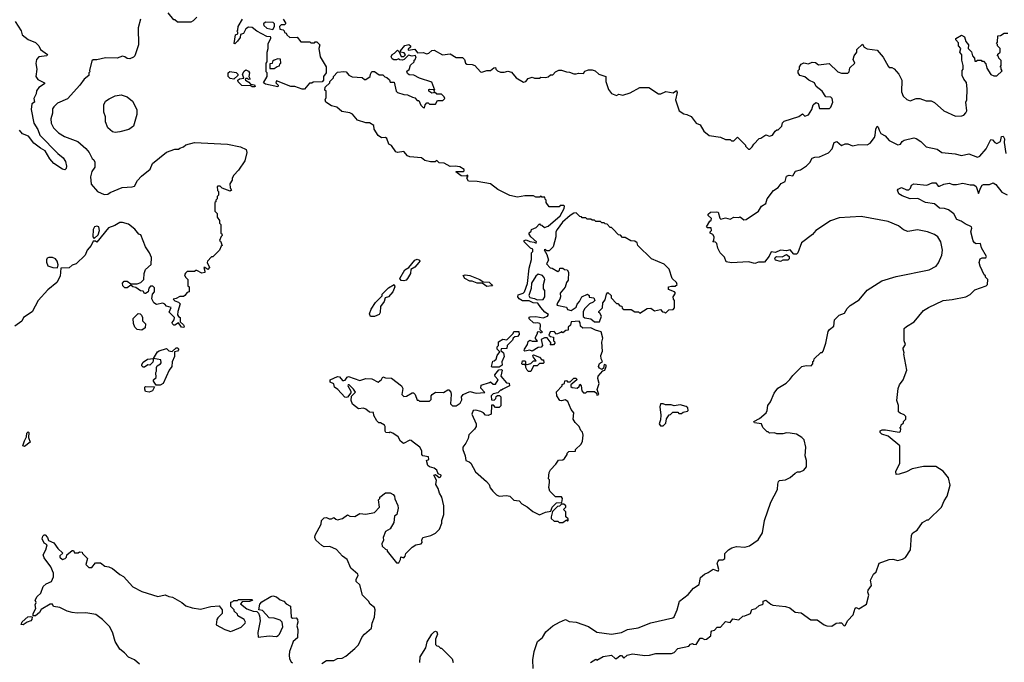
# Model space of a CAD drawing. Extents: x 2348354 to 2479840, y 460476 to 613653.
# Tile 174 of 256: x 2410826 to 2418875, y 532436 to 537690. Entities that reach past the tile are written whole.
import ezdxf

# ---------------------------------------------------------------- set-up
doc = ezdxf.new("R2010")
doc.units = 0

msp = doc.modelspace()

# ---------------------------------------------------------------- linework, layer by layer
at = {"layer": '0CON05XD'}
for points in [[(2412275, 537710), (2412245, 537680), (2412225, 537670), (2412115, 537670), (2412095, 537690), (2412085, 537690), (2412040, 537745)], [(2411813.3, 537695), (2411793.6, 537623.6), (2411796.7, 537485), (2411767.5, 537395), (2411755, 537382.5), (2411725, 537370), (2411705, 537372.5), (2411685, 537387.5), (2411665, 537392.5), (2411623.6, 537376.4), (2411527, 537377), (2411455, 537362.5), (2411427, 537363), (2411415, 537352.5), (2411397.5, 537275), (2411400, 537265), (2411390, 537255), (2411390, 537235), (2411352.5, 537205), (2411316.4, 537153.6), (2411215.9, 537044.1), (2411133.9, 537006.1), (2411103.6, 536976.4), (2411095, 536960), (2411093.3, 536925), (2411079.3, 536880.7), (2411082, 536845), (2411103.3, 536805), (2411142.5, 536765), (2411192.5, 536735), (2411300, 536695), (2411365, 536637.5), (2411392.5, 536605), (2411417.5, 536555), (2411433, 536543), (2411440, 536525), (2411440, 536485), (2411415, 536450), (2411403.3, 536405), (2411410, 536345), (2411462.5, 536285), (2411515, 536260), (2411545, 536262.5), (2411565, 536277.5), (2411663, 536317), (2411745, 536322.5), (2411765, 536330), (2411790, 536375), (2411820.7, 536409.3), (2411893, 536467), (2411912.5, 536515), (2412025, 536607.5), (2412095, 536630), (2412125, 536630), (2412135, 536640), (2412165, 536650), (2412183, 536667), (2412255, 536686.7), (2412525, 536672.5), (2412631.7, 536651.7), (2412678.3, 536628.3), (2412682.5, 536605), (2412667.5, 536535), (2412615, 536460), (2412575, 536420), (2412562.5, 536395), (2412561.7, 536378.3), (2412543, 536347), (2412546.1, 536316.1), (2412557.5, 536295), (2412545, 536287.5), (2412481.2, 536311.2), (2412465, 536327.5), (2412445, 536330), (2412440, 536325), (2412443, 536293), (2412450, 536285), (2412450, 536255), (2412440, 536245), (2412440, 536225), (2412430, 536215), (2412428.3, 536201.7), (2412420, 536195), (2412420, 536125), (2412440, 536105), (2412440, 536075), (2412458.3, 536048.3), (2412460, 536025), (2412470, 536015), (2412470, 535945), (2412478.3, 535938.3), (2412480, 535925), (2412471.7, 535918.3), (2412460, 535885), (2412468.3, 535878.3), (2412480, 535845), (2412471.7, 535838.3), (2412460, 535805), (2412405, 535750), (2412395, 535750), (2412360, 535715), (2412357.5, 535705), (2412376.4, 535663.6), (2412365, 535647.5), (2412340, 535665), (2412330, 535665), (2412340, 535635), (2412338.3, 535621.7), (2412315, 535617.5), (2412275, 535640), (2412265, 535640), (2412255, 535630), (2412195, 535630), (2412181.7, 535618.3), (2412172.5, 535605), (2412180, 535585), (2412200, 535565), (2412200, 535515), (2412210, 535505), (2412210, 535465), (2412195, 535460), (2412176.4, 535433.6), (2412165, 535427.5), (2412133.6, 535426.4), (2412105, 535410), (2412080, 535405), (2412095, 535390), (2412125, 535380), (2412137, 535367), (2412118.8, 535305), (2412117, 535277), (2412123.3, 535263.3), (2412137.5, 535255), (2412138.3, 535218.3), (2412165.7, 535195.7), (2412171.2, 535185), (2412167.7, 535172.3), (2412147.5, 535175), (2412125, 535210), (2412095, 535192.5), (2412085, 535192.5), (2412073.8, 535203.8), (2412072.5, 535215), (2412087.5, 535235), (2412092.5, 535255), (2412048.3, 535298.3), (2412065, 535337.5), (2412026.4, 535346.4), (2412012.5, 535365), (2411995, 535373.3), (2411945, 535362.5), (2411923.6, 535373.6), (2411907, 535407), (2411910, 535445), (2411927.5, 535465), (2411927, 535497), (2411915, 535510), (2411895, 535512.5), (2411882.5, 535495), (2411876.1, 535463.9), (2411855, 535450), (2411845, 535450), (2411835, 535470), (2411813, 535473), (2411775, 535500), (2411750, 535505), (2411735, 535520), (2411705, 535496.7), (2411685, 535498.8), (2411668.8, 535515), (2411666.7, 535535), (2411679.3, 535550.7), (2411705, 535553.3), (2411735, 535530), (2411785, 535530), (2411815, 535540), (2411840, 535565), (2411842.5, 535615), (2411853, 535647), (2411901.7, 535688.3), (2411903.3, 535745), (2411887.5, 535785), (2411853, 535833), (2411815, 535930), (2411800, 535935), (2411766.4, 535976.4), (2411715, 536017.5), (2411665, 536032.5), (2411645, 536032.5), (2411603.8, 536006.2), (2411552.7, 535987.3), (2411455, 535870), (2411445, 535880), (2411425, 535880), (2411410, 535845), (2411377.5, 535805), (2411360, 535765), (2411286.1, 535693.9), (2411255, 535682.5), (2411229.3, 535660.7), (2411161.7, 535658.3), (2411156.4, 535593.6), (2411128.3, 535541.7), (2411055, 535480), (2410977.5, 535395), (2410928.6, 535301.4), (2410857.5, 535255), (2410842.5, 535225), (2410785, 535183.3)], [(2410787.5, 537675), (2410838.3, 537598.3), (2410846.2, 537565), (2410895, 537529.2), (2410955, 537503.8), (2410981.2, 537475), (2410996.2, 537445), (2411052.5, 537405), (2411046.4, 537393.6), (2410982.5, 537385), (2410963.3, 537365), (2410958.8, 537331.2), (2410965.6, 537285), (2410958, 537225), (2410975, 537200.8), (2411027.5, 537175), (2411027.5, 537165), (2410983.3, 537135), (2410962.3, 537107.7), (2410961.2, 537085), (2410941.2, 537045), (2410946.7, 537015), (2410925, 537002.5), (2410918.6, 536955), (2410940.9, 536845), (2410972.7, 536792.7), (2410990, 536745), (2411136.4, 536595), (2411181.6, 536561.6), (2411200.7, 536530.7), (2411208.5, 536491.5), (2411205, 536473.3), (2411195, 536462.5), (2411175, 536466.9), (2411105.7, 536515), (2411071.9, 536551.9), (2411035, 536618.6), (2410995, 536639.5), (2410941.6, 536681.6), (2410896.7, 536736.7), (2410847.5, 536757.5), (2410825, 536786)], [(2412980, 537695), (2413000, 537665), (2413000, 537655), (2412991.7, 537648.3), (2412963, 537647), (2412950, 537635), (2412951.7, 537611.7), (2412978.3, 537608.3), (2412988.3, 537598.3), (2412990, 537585), (2413005, 537580), (2413010, 537565), (2413033.9, 537543.9), (2413095, 537547.5), (2413125, 537510), (2413198.3, 537508.3), (2413205, 537500), (2413235, 537500), (2413241.7, 537508.3), (2413255, 537510), (2413280, 537485), (2413270, 537455), (2413282.5, 537385), (2413330, 537305), (2413330, 537255), (2413310, 537225), (2413310, 537195), (2413298.3, 537181.7), (2413225, 537180), (2413215, 537170), (2413195, 537170), (2413155, 537122.5), (2413135, 537122.5), (2413075, 537142.5), (2413043, 537143), (2412925, 537190), (2412920, 537175), (2412940, 537155), (2412935, 537140), (2412833.9, 537163.9), (2412817.5, 537175), (2412850, 537225), (2412850, 537255), (2412840, 537265), (2412840, 537335), (2412850, 537345), (2412847.5, 537425), (2412857.5, 537455), (2412857.5, 537495), (2412880, 537535), (2412880, 537545), (2412875, 537550), (2412845, 537551.2), (2412765, 537596), (2412725.6, 537625.6), (2412695, 537630), (2412673.9, 537616.1), (2412655, 537577.5), (2412631.7, 537568.3), (2412626.7, 537545), (2412606.7, 537515), (2412585, 537492.5), (2412580, 537495), (2412590, 537565), (2412610, 537575), (2412608.3, 537588.3), (2412600, 537595), (2412610, 537605), (2412612.5, 537635), (2412646, 537694)], [(2412895, 537610), (2412910, 537635), (2412910, 537655), (2412897, 537667), (2412835, 537670), (2412820, 537655), (2412821.7, 537641.7), (2412845, 537620), (2412895, 537610)], [(2416419.3, 536779.3), (2416463, 536743), (2416555, 536730), (2416595, 536710), (2416635, 536710), (2416645, 536700), (2416665, 536700), (2416695, 536730), (2416760, 536665), (2416760, 536655), (2416785, 536630), (2416795, 536630), (2416815, 536650), (2416827, 536673), (2416871.7, 536718.3), (2416885, 536720), (2416925, 536747.5), (2416955, 536737.5), (2416980, 536745), (2417001.7, 536778.3), (2417015, 536790), (2417025, 536790), (2417055, 536820), (2417063, 536847), (2417075, 536860), (2417195, 536897.5), (2417225, 536920), (2417245, 536902.5), (2417275, 536913.3), (2417302.5, 536955), (2417313.3, 536995), (2417335, 537012.5), (2417352.5, 537005), (2417365, 536962.5), (2417445, 536963.3), (2417456.1, 536973.9), (2417472.5, 537015), (2417466.7, 537045), (2417456.4, 537056.4), (2417415, 537060), (2417386.7, 537105), (2417337.5, 537145), (2417323.9, 537173.9), (2417276.4, 537196.4), (2417245, 537222.5), (2417202.5, 537235), (2417190, 537255), (2417190, 537275), (2417200, 537285), (2417200, 537305), (2417213.6, 537326.4), (2417235, 537336.7), (2417275, 537330), (2417305, 537343.3), (2417330.7, 537340.7), (2417355, 537320), (2417443, 537333), (2417515, 537262.5), (2417545, 537253.3), (2417595, 537252.5), (2417607, 537263), (2417612.5, 537295), (2417652.5, 537335), (2417640, 537365), (2417646.7, 537393.3), (2417670, 537425), (2417670, 537445), (2417715, 537490), (2417730, 537465), (2417753, 537453), (2417835, 537440), (2417883.6, 537383.6), (2417925, 537310), (2417935, 537300), (2417955, 537300), (2417975, 537287.5), (2418012.5, 537245), (2418037.5, 537195), (2418035, 537100), (2418047.5, 537065), (2418077, 537037), (2418105, 537027.5), (2418153.6, 537046.4), (2418185, 537046.7), (2418235, 537026.7), (2418276.4, 537026.4), (2418303, 537013), (2418380, 536945), (2418475, 536902.5), (2418527, 536903), (2418545, 536910), (2418561.7, 536928.3), (2418567.5, 536945), (2418560, 537015), (2418567.5, 537035), (2418572.5, 537125), (2418567, 537177), (2418543, 537203), (2418530, 537235), (2418530, 537275), (2418540, 537285), (2418540, 537315), (2418528.3, 537358.3), (2418528.3, 537401.7), (2418512.5, 537425), (2418520, 537455), (2418500, 537475), (2418501.7, 537501.7), (2418477.5, 537525), (2418480, 537535), (2418525, 537562.5), (2418549.7, 537549.7), (2418560.8, 537510.8), (2418582.5, 537485), (2418580, 537455), (2418607.7, 537427.7), (2418613.8, 537395), (2418630, 537375), (2418635, 537350), (2418645, 537350), (2418655, 537360), (2418685, 537360), (2418691.7, 537351.7), (2418705, 537350), (2418725, 537330), (2418733, 537293), (2418765, 537242.5), (2418788.3, 537231.7), (2418815, 537230), (2418858.3, 537271.7), (2418850, 537285), (2418848.3, 537298.3), (2418840, 537305), (2418850, 537315), (2418850, 537355), (2418830, 537375), (2418828.3, 537388.3), (2418820, 537395), (2418821.7, 537408.3), (2418840, 537425), (2418840, 537455), (2418820, 537475), (2418818.3, 537488.3), (2418810, 537495), (2418820, 537505), (2418821.7, 537558.3), (2418845, 537560), (2418875, 537580), (2418905, 537580)], [(2414643, 533913), (2414665, 533890), (2414673, 533863), (2414692.5, 533835), (2414723.9, 533803.9), (2414745, 533793.8), (2414805, 533800), (2414833.6, 533793.6), (2414865, 533762.5), (2414910, 533755), (2414930.7, 533730.7), (2414975, 533707.5), (2415019.5, 533669.5), (2415075, 533642.5), (2415125, 533662.5), (2415168.3, 533671.7), (2415180, 533705), (2415215, 533740), (2415258.3, 533741.7), (2415262.5, 533775), (2415255, 533790), (2415205, 533790), (2415160, 533835), (2415152.5, 533865), (2415157.5, 533905), (2415157, 533927), (2415150, 533935), (2415153, 533987), (2415165, 534010), (2415210, 534055), (2415231.7, 534088.3), (2415265, 534090), (2415278.3, 534101.7), (2415300, 534135), (2415300, 534145), (2415315, 534160), (2415368.3, 534161.7), (2415370, 534175), (2415415, 534220), (2415427.5, 534245), (2415433, 534293), (2415427, 534317), (2415411.7, 534331.7), (2415400, 534365), (2415367, 534397), (2415350, 534425), (2415356.4, 534476.4), (2415333, 534503), (2415307, 534567), (2415285, 534582.5), (2415255, 534572.5), (2415240, 534575), (2415217.5, 534615), (2415213, 534647), (2415260, 534695), (2415261.7, 534708.3), (2415280, 534715), (2415281.7, 534738.3), (2415295, 534740), (2415305, 534730), (2415325, 534730), (2415355, 534760), (2415375, 534760), (2415380, 534745), (2415330, 534705), (2415331.7, 534691.7), (2415341.7, 534681.7), (2415381.7, 534678.3), (2415398.3, 534691.7), (2415405, 534710), (2415417, 534697), (2415420, 534655), (2415435, 534640), (2415455, 534640), (2415465, 534650), (2415525, 534650), (2415540, 534635), (2415545, 534620), (2415560, 534625), (2415547.5, 534665), (2415563.3, 534715), (2415551.2, 534755), (2415553.8, 534775), (2415591.7, 534818.3), (2415610, 534825), (2415620, 534855), (2415620, 534865), (2415605, 534870), (2415598.3, 534841.7), (2415585, 534830), (2415565, 534840), (2415556.2, 534855), (2415565, 534880), (2415590, 534895), (2415578.3, 534918.3), (2415577.5, 534945), (2415589.5, 534980.5), (2415584.1, 535054.1), (2415593.8, 535085), (2415578.8, 535138.8), (2415532.3, 535152.3), (2415495, 535171.2), (2415428.3, 535168.3), (2415410, 535185), (2415408.3, 535211.7), (2415400, 535225), (2415335, 535220), (2415328.3, 535191.7), (2415310, 535175), (2415308.3, 535151.7), (2415291.7, 535148.3), (2415265, 535130), (2415255, 535140), (2415248.3, 535131.7), (2415215, 535120), (2415195, 535140), (2415161.7, 535138.3), (2415151.7, 535111.7), (2415165, 535100), (2415190, 535095), (2415190, 535065), (2415198.3, 535058.3), (2415200, 535045), (2415188.3, 535031.7), (2415161.7, 535031.7), (2415170, 535045), (2415138.3, 535088.3), (2415115, 535090), (2415090, 535075), (2415100, 535025), (2415088.3, 535011.7), (2415065, 535010), (2415015, 534980), (2414995, 534987.5), (2414955, 534980), (2414950, 534985), (2414952.5, 534995), (2414977.5, 535035), (2414981.7, 535058.3), (2414995, 535070), (2415015, 535062.5), (2415058.3, 535061.7), (2415043, 535083), (2415042.5, 535095), (2415060, 535125), (2415060, 535135), (2415065, 535140), (2415078.3, 535138.3), (2415085, 535130), (2415100, 535135), (2415080, 535155), (2415082.5, 535195), (2415077.5, 535205), (2415055, 535212.5), (2415045, 535207.5), (2415025, 535210), (2414990, 535245), (2414991.7, 535258.3), (2414998.3, 535261.7), (2415045, 535262.5), (2415105, 535253.3), (2415140, 535265), (2415148.3, 535278.3), (2415118.3, 535298.3), (2415085, 535336.7), (2415061.2, 535371.2), (2415024.3, 535374.3), (2414990.7, 535390.7), (2414935, 535392), (2414908.9, 535408.9), (2414898, 535425), (2414900.9, 535439.1), (2414941.2, 535455), (2414952, 535465), (2414978.3, 535531.7), (2414991.7, 535658.3), (2415009.3, 535729.3), (2415010, 535785), (2415020, 535795), (2415020, 535815), (2415001.7, 535821.7), (2414950, 535875), (2414950, 535885), (2414965, 535890), (2414995, 535877.5), (2415031.7, 535871.7), (2415048.3, 535861.7), (2415050, 535875), (2415003.6, 535913.6), (2414990, 535935), (2414991.7, 535948.3), (2415008.3, 535961.7), (2415010, 535975), (2415048.3, 535991.7), (2415075, 536020), (2415081.7, 536011.7), (2415095, 536010), (2415115, 535990), (2415145, 536002.5), (2415245, 536086.7), (2415277.5, 536145), (2415280, 536165), (2415275, 536170), (2415245, 536170), (2415235, 536160), (2415155, 536160), (2415130, 536195), (2415130, 536215), (2415121.7, 536221.7), (2415118.3, 536238.3), (2415095, 536240), (2415087.5, 536247.5), (2415075, 536240), (2415045, 536240), (2415025, 536250), (2414955, 536250), (2414895, 536240), (2414833, 536253), (2414735, 536302.5), (2414675, 536346.7), (2414565, 536366.7), (2414495, 536370), (2414480, 536395), (2414490, 536405), (2414488.3, 536418.3), (2414475, 536410), (2414435, 536412.5), (2414390, 536445), (2414395, 536450), (2414451.7, 536448.3), (2414460, 536455), (2414460, 536465), (2414425, 536486.7), (2414385, 536492.5), (2414345, 536490), (2414295, 536517.5), (2414255, 536520), (2414235, 536537.5), (2414221.7, 536528.3), (2414185, 536527.5), (2414138.3, 536538.3), (2414111.7, 536561.7), (2414015, 536568), (2413996.1, 536576.1), (2413965, 536613.3), (2413915, 536603.3), (2413899.3, 536609.3), (2413865, 536660), (2413843, 536673), (2413828.3, 536718.3), (2413815, 536727.5), (2413783.6, 536723.6), (2413755, 536742.5), (2413722.5, 536795), (2413720, 536825), (2413685, 536847.5), (2413655, 536847.5), (2413588.3, 536868.3), (2413547, 536917), (2413525, 536927.5), (2413458.3, 536938.3), (2413417.5, 536975), (2413375, 536986.2), (2413327.5, 537015), (2413322.5, 537035), (2413330, 537055), (2413330, 537105), (2413320, 537115), (2413321.7, 537138.3), (2413360, 537175), (2413360, 537185), (2413390, 537215), (2413390, 537225), (2413425, 537260), (2413475, 537266.7), (2413495, 537262.5), (2413517.7, 537237.7), (2413545, 537223.3), (2413626.4, 537216.4), (2413645, 537200), (2413655, 537200), (2413690, 537225), (2413692.5, 537245), (2413705, 537267.5), (2413727, 537267), (2413765, 537240), (2413795, 537240), (2413811.7, 537221.7), (2413828.3, 537218.3), (2413848.3, 537198.3), (2413855, 537180), (2413888.3, 537178.3), (2413903.8, 537105), (2413913.9, 537093.9), (2413967, 537077), (2413995, 537076.7), (2414037, 537057), (2414055, 537050), (2414075, 537030), (2414088.3, 537028.3), (2414105, 536990), (2414123, 536973), (2414135, 536970), (2414140, 536995), (2414155, 537010), (2414165, 537010), (2414175, 537000), (2414225, 537000), (2414241.7, 537028.3), (2414285, 537030), (2414300, 537045), (2414295, 537060), (2414275, 537080), (2414235, 537080), (2414215, 537100), (2414208.3, 537091.7), (2414195, 537090), (2414170, 537105), (2414171.7, 537118.3), (2414178.3, 537121.7), (2414205, 537120), (2414215, 537110), (2414220, 537115), (2414195, 537180), (2414095, 537212.5), (2414047, 537237), (2414008.3, 537238.3), (2413995, 537250), (2413991.7, 537268.3), (2414008.3, 537281.7), (2414021.7, 537318.3), (2414050, 537345), (2414051.7, 537358.3), (2414060, 537365), (2414067.5, 537385), (2414057.5, 537397.5), (2414035, 537392.5), (2414005, 537400), (2413970, 537365), (2413955, 537360), (2413933, 537363), (2413925, 537370), (2413905, 537362.5), (2413885, 537362.5), (2413870, 537370), (2413862.5, 537385), (2413870, 537405), (2413890, 537415), (2413915, 537440), (2413928.3, 537428.3), (2413945, 537390), (2413965, 537390), (2413978.3, 537401.7), (2413968.3, 537418.3), (2413940, 537425), (2413940, 537435), (2413975, 537480), (2414007, 537487), (2414020, 537475), (2414020, 537465), (2414001.7, 537448.3), (2414001.7, 537441.7), (2414055, 537450), (2414078.3, 537418.3), (2414125, 537422.5), (2414155, 537410), (2414170, 537415), (2414195, 537437.5), (2414215, 537440), (2414283, 537403), (2414345, 537411.2), (2414395, 537381.2), (2414445, 537381.2), (2414463.3, 537365), (2414471.2, 537335), (2414480, 537325), (2414525, 537323.8), (2414545.8, 537315.8), (2414593.8, 537265), (2414605, 537260), (2414645, 537274), (2414675, 537273.3), (2414702.5, 537295), (2414715, 537300), (2414717.5, 537285), (2414730.5, 537270.5), (2414755, 537261.2), (2414785, 537260), (2414815, 537268.8), (2414845, 537260), (2414884.4, 537214.4), (2414945, 537178.8), (2414962.5, 537185), (2414981.2, 537208.8), (2415015, 537220), (2415035, 537212.5), (2415075, 537212.5), (2415085, 537220), (2415125, 537217.5), (2415145, 537222.5), (2415165, 537240), (2415185, 537240), (2415207, 537263), (2415233.6, 537276.4), (2415256.1, 537276.1), (2415295, 537263.3), (2415321.7, 537261.7), (2415355, 537247.5), (2415375, 537247.5), (2415395, 537252.5), (2415435, 537250), (2415445, 537270), (2415475, 537280), (2415505, 537280), (2415530.7, 537270.7), (2415560, 537245), (2415616.4, 537226.4), (2415616.7, 537185), (2415639.3, 537119.3), (2415665, 537087.5), (2415705, 537070), (2415725, 537080), (2415756.4, 537073.6), (2415815, 537093.3), (2415895, 537136.2), (2415970, 537135), (2416047, 537083), (2416066.4, 537083.6), (2416107, 537103), (2416166.7, 537093.3), (2416195, 537110), (2416200, 537095), (2416187.5, 537035), (2416217.5, 536945), (2416255, 536920), (2416280, 536915), (2416315, 536897.5), (2416355, 536843.3), (2416389.3, 536829.3), (2416419.3, 536779.3)], [(2412905, 537290), (2412931.7, 537308.3), (2412948.3, 537311.7), (2412951.7, 537328.3), (2412960, 537335), (2412958.3, 537368.3), (2412935, 537370), (2412905, 537360), (2412891.7, 537348.3), (2412888.3, 537331.7), (2412871.7, 537328.3), (2412871.7, 537291.7), (2412905, 537290)], [(2412575, 537202.5), (2412545, 537210), (2412530, 537225), (2412530, 537255), (2412543, 537267), (2412595, 537258.8), (2412610, 537245), (2412610, 537235), (2412575, 537202.5)], [(2412745, 537140), (2412725, 537140), (2412715, 537150), (2412643, 537153), (2412611.7, 537181.7), (2412610, 537195), (2412623, 537207), (2412658.3, 537211.7), (2412647.5, 537245), (2412660.7, 537269.3), (2412675, 537280), (2412695, 537270), (2412703.8, 537255), (2412700, 537225), (2412710, 537205), (2412695, 537200), (2412688.3, 537208.3), (2412675, 537210), (2412670, 537205), (2412672.5, 537195), (2412699.3, 537179.3), (2412711.7, 537161.7), (2412746.4, 537156.4), (2412750, 537145), (2412745, 537140)], [(2411605, 536767.5), (2411583.6, 536773.6), (2411547.5, 536805), (2411527.5, 536855), (2411526.4, 536896.4), (2411513.3, 536935), (2411513.3, 536995), (2411527, 537023), (2411556.4, 537043.6), (2411605, 537067.5), (2411655, 537076.7), (2411705, 537060), (2411746.7, 537025), (2411782.5, 536955), (2411782.5, 536915), (2411755, 536820), (2411717, 536793), (2411645, 536772.5), (2411605, 536767.5)], [(2417295, 534860), (2417310, 534875), (2417310, 534895), (2417318.3, 534901.7), (2417321.7, 534918.3), (2417375, 534970), (2417385, 534970), (2417395, 534980), (2417416.7, 535045), (2417435, 535140), (2417445, 535157.5), (2417482.5, 535185), (2417486, 535235), (2417525, 535274), (2417569.3, 535290.7), (2417590.7, 535329.3), (2417615, 535352.5), (2417689.5, 535400.5), (2417755, 535477.5), (2417874.1, 535555.9), (2417990.7, 535589.3), (2418260, 535645), (2418317.5, 535675), (2418338.3, 535701.7), (2418363.3, 535765), (2418368.8, 535805), (2418356.2, 535875), (2418332.5, 535915), (2418305, 535933.3), (2418247.5, 535955), (2418165, 535971.4), (2418085, 535957.1), (2418052.2, 535972.2), (2418010, 536005), (2417925, 536040), (2417705, 536080.8), (2417525, 536068.6), (2417455, 536044.2), (2417335, 535966.2), (2417306.8, 535933.2), (2417216.7, 535865), (2417186.2, 535785), (2417175, 535773.8), (2417153.9, 535773.9), (2417125, 535807.5), (2417095, 535800), (2417045, 535806.2), (2417005, 535787.5), (2416968.3, 535791.7), (2416953.6, 535756.4), (2416915, 535707.5), (2416865, 535706.7), (2416835, 535697.5), (2416785, 535711.2), (2416645, 535702.5), (2416600, 535710), (2416587, 535747), (2416552.5, 535785), (2416531.7, 535821.7), (2416525, 535860), (2416515, 535870), (2416493, 535873), (2416500, 535885), (2416502.5, 535915), (2416493, 535933), (2416470, 535945), (2416470, 535955), (2416480, 535965), (2416478.3, 535988.3), (2416448.3, 535988.3), (2416440, 535995), (2416468.3, 536041.7), (2416478.3, 536051.7), (2416480, 536065), (2416455, 536090), (2416455, 536100), (2416473.9, 536116.1), (2416525, 536120), (2416537, 536117), (2416548.3, 536068.3), (2416558.3, 536058.3), (2416595, 536068.8), (2416635, 536058.8), (2416665, 536076.2), (2416705, 536072.5), (2416715, 536076.7), (2416745, 536052.5), (2416765, 536056.7), (2416865, 536123.3), (2416891.2, 536165), (2416925, 536186.7), (2416936.7, 536225), (2416987, 536293), (2417025, 536317.5), (2417050.7, 536349.3), (2417083, 536367), (2417095, 536410), (2417115, 536418), (2417146.1, 536413.9), (2417169.3, 536450.7), (2417208.3, 536461.7), (2417257.5, 536495), (2417286.4, 536523.6), (2417305, 536557.5), (2417325, 536566.7), (2417365, 536567.5), (2417438.1, 536601.9), (2417468.8, 536635), (2417485, 536686.7), (2417505, 536693.8), (2417545, 536662.5), (2417575, 536675.8), (2417595, 536674.2), (2417635, 536658), (2417685, 536668.8), (2417755, 536666.7), (2417779.5, 536680.5), (2417812.7, 536727.3), (2417820, 536745), (2417824.3, 536795), (2417835, 536820), (2417845, 536812.5), (2417853.3, 536786.7), (2417865, 536760), (2417901.7, 536741.7), (2417932.7, 536702.7), (2418005, 536666.2), (2418025, 536673.3), (2418040, 536695), (2418055, 536703.8), (2418135, 536724), (2418155, 536718), (2418193, 536693), (2418235, 536651.2), (2418325, 536631.4), (2418365, 536604.2), (2418473.2, 536593.2), (2418525, 536580), (2418585, 536593.3), (2418655, 536566.7), (2418675, 536573.8), (2418726.9, 536635), (2418765, 536710), (2418778.3, 536708.3), (2418797.5, 536685), (2418815, 536676.7), (2418843.3, 536695), (2418852.5, 536735), (2418865, 536737.5), (2418876, 536715), (2418873.6, 536686.4), (2418888.8, 536595)], [(2415492.5, 532435), (2415535, 532460), (2415545, 532452.5), (2415595, 532483.3), (2415665, 532493.8), (2415695, 532467.5), (2415705, 532467.5), (2415735, 532490), (2415745, 532490), (2415765, 532470), (2415792.5, 532495), (2415836.1, 532506.1), (2415935, 532491.2), (2415975, 532493.3), (2416025, 532508.8), (2416155, 532506.7), (2416175, 532516.7), (2416205, 532547.5), (2416295, 532567.5), (2416310, 532585), (2416325, 532590), (2416333, 532583), (2416355, 532582.5), (2416388.3, 532631.7), (2416405, 532632.5), (2416425, 532622.5), (2416440, 532625), (2416477, 532653), (2416477.5, 532685), (2416485, 532692.5), (2416505, 532697.5), (2416528.3, 532721.7), (2416555, 532722.5), (2416595, 532770), (2416635, 532760), (2416655, 532790), (2416705, 532783.3), (2416737.5, 532812.5), (2416755, 532816.7), (2416800, 532835), (2416811.7, 532868.3), (2416843.6, 532876.4), (2416871.2, 532898.8), (2416895, 532907.5), (2416902.5, 532915), (2416903.6, 532936.4), (2416925, 532942.5), (2416965, 532910), (2416983.6, 532903.6), (2417085, 532892.5), (2417121.7, 532881.7), (2417165, 532846.7), (2417215, 532840), (2417293, 532783), (2417345, 532782.5), (2417401.7, 532741.7), (2417425, 532733.3), (2417465, 532730), (2417500, 532755), (2417525, 532758.8), (2417545, 532758), (2417566.7, 532733.3), (2417575, 532737.5), (2417595, 532776.2), (2417640, 532825), (2417655, 532877.5), (2417665, 532882.5), (2417685, 532872.5), (2417748.3, 532911.7), (2417766.7, 532985), (2417759.3, 533009.3), (2417761.2, 533025), (2417788, 533065), (2417782, 533108), (2417805, 533157.5), (2417827.5, 533175), (2417851.2, 533245), (2417934.1, 533275.9), (2417965, 533278.8), (2418005, 533268.8), (2418042.3, 533277.7), (2418067.9, 533292.1), (2418109.2, 533355), (2418116.7, 533475), (2418127, 533493), (2418162.5, 533515), (2418205, 533577.5), (2418245, 533600), (2418255, 533600), (2418362.5, 533705), (2418382.5, 533755), (2418407.5, 533795), (2418433.3, 533885), (2418417.5, 533945), (2418375, 533997.5), (2418316.4, 534036.4), (2418215, 534037.5), (2418123, 534017), (2418075, 533992.5), (2418016.4, 533973.6), (2417991.7, 533971.7), (2417987.5, 533995), (2418020, 534065), (2418020, 534205), (2417925, 534286), (2417875, 534300.8), (2417860.8, 534315), (2417860.6, 534329.4), (2417875.9, 534335.9), (2417905, 534336.2), (2418015, 534317.5), (2418027, 534323), (2418030, 534345), (2418020, 534355), (2418028.3, 534361.7), (2418031.7, 534378.3), (2418050, 534395), (2418050, 534405), (2418070, 534425), (2418070, 534445), (2418055, 534460), (2418023, 534473), (2418010, 534485), (2418010, 534535), (2417997.5, 534575), (2418007.5, 534675), (2418017.5, 534705), (2418047.5, 534745), (2418077.5, 534825), (2418052.5, 534955), (2418057.5, 534965), (2418047.5, 534995), (2418047.5, 535005), (2418067.5, 535035), (2418057.5, 535065), (2418057.5, 535165), (2418075, 535182.5), (2418139.3, 535220.7), (2418215, 535312.5), (2418255, 535337.5), (2418375, 535393.3), (2418448.3, 535401.7), (2418560, 535425), (2418595, 535442.5), (2418635, 535480), (2418727.5, 535515), (2418737.5, 535525), (2418740, 535565), (2418720, 535585), (2418720, 535595), (2418710, 535605), (2418677.5, 535675), (2418670, 535705), (2418677.5, 535735), (2418695, 535743.3), (2418725, 535743.3), (2418730, 535755), (2418688.8, 535825), (2418679.3, 535859.3), (2418645, 535856.2), (2418630, 535865), (2418620.5, 535880.5), (2418602.5, 535955), (2418610, 535985), (2418606.2, 535995), (2418555, 536020), (2418523.6, 536043.6), (2418487.5, 536055), (2418463, 536103), (2418420, 536135), (2418385, 536146.7), (2418345, 536150), (2418305, 536183.3), (2418230, 536195), (2418168, 536228), (2418105, 536226.2), (2418039.5, 536249.5), (2418012.5, 536265), (2418002.5, 536295), (2418007.5, 536305), (2418035, 536318.8), (2418075, 536297.5), (2418095, 536300), (2418108.3, 536311.7), (2418115, 536337.5), (2418135, 536346.7), (2418241.7, 536338.3), (2418285, 536356.7), (2418315, 536356.7), (2418335, 536330), (2418345, 536327.5), (2418380, 536345), (2418425, 536352), (2418455, 536343.3), (2418485, 536342.5), (2418535, 536352), (2418595, 536338.8), (2418625, 536340), (2418645.7, 536325.7), (2418665, 536270), (2418682.1, 536317.9), (2418695, 536336.7), (2418705, 536343.3), (2418755, 536343.3), (2418785, 536356.7), (2418805, 536343.3), (2418855, 536280), (2418897.7, 536257.7)], [(2415525, 535218.8), (2415565, 535220), (2415582.5, 535265), (2415569.3, 535289.3), (2415560, 535295), (2415560, 535305), (2415590, 535335), (2415592.5, 535375), (2415610.7, 535399.3), (2415623, 535447), (2415635, 535460), (2415660, 535435), (2415660, 535415), (2415705, 535370), (2415715, 535370), (2415731.7, 535351.7), (2415748.3, 535348.3), (2415751.7, 535331.7), (2415765, 535320), (2415825, 535320), (2415855, 535300), (2415885, 535300), (2415895, 535290), (2415955, 535327.5), (2415985, 535330), (2416015, 535310), (2416065, 535320), (2416081.7, 535301.7), (2416098.3, 535298.3), (2416105, 535290), (2416131.7, 535318.3), (2416168.3, 535321.7), (2416180, 535335), (2416180, 535395), (2416170, 535405), (2416167.5, 535425), (2416187.5, 535455), (2416180, 535465), (2416130, 535485), (2416130, 535505), (2416155, 535512.5), (2416185, 535510), (2416200, 535525), (2416195, 535540), (2416160, 535575), (2416135, 535650), (2416095, 535690), (2415990, 535735), (2415880, 535845), (2415872.5, 535865), (2415855, 535880), (2415823, 535883), (2415775, 535910), (2415755, 535910), (2415738.3, 535928.3), (2415721.7, 535931.7), (2415678.3, 535978.3), (2415665, 535990), (2415651.7, 535991.7), (2415628.3, 536018.3), (2415611.7, 536021.7), (2415605, 536030), (2415585, 536030), (2415575, 536040), (2415535, 536040), (2415525, 536050), (2415505, 536050), (2415495, 536060), (2415465, 536060), (2415455, 536070), (2415425, 536070), (2415418.3, 536078.3), (2415405, 536080), (2415375, 536110), (2415355, 536107.5), (2415325, 536090), (2415263.8, 536035), (2415218.8, 535975), (2415210, 535955), (2415207.5, 535915), (2415187, 535833), (2415155, 535800), (2415135, 535800), (2415125, 535810), (2415112.5, 535807.5), (2415135, 535770), (2415150, 535725), (2415132.5, 535695), (2415161.7, 535661.7), (2415178.3, 535658.3), (2415225, 535630), (2415238.3, 535641.7), (2415241.7, 535658.3), (2415265, 535657.5), (2415278.3, 535648.3), (2415300, 535645), (2415312.5, 535625), (2415308.8, 535561.2), (2415295, 535540), (2415286.1, 535503.9), (2415243.3, 535455), (2415247.5, 535425), (2415242.5, 535405), (2415222.5, 535375), (2415217.5, 535355), (2415295, 535340), (2415305, 535320), (2415335, 535312.5), (2415375, 535340), (2415382.5, 535365), (2415402.5, 535385), (2415420, 535425), (2415467, 535447), (2415480, 535435), (2415481.7, 535421.7), (2415520, 535415), (2415526.7, 535395), (2415515, 535380), (2415485, 535367.5), (2415445, 535327.5), (2415433.3, 535305), (2415432.3, 535262.3), (2415445, 535251.2), (2415495, 535243.8), (2415525, 535218.8)], [(2411435, 535900), (2411468.3, 535931.7), (2411477.5, 535965), (2411472.5, 535995), (2411455, 536002.5), (2411437.5, 535995), (2411426.7, 535975), (2411423.3, 535913.3), (2411435, 535900)], [(2417045, 535713.3), (2417005, 535722.5), (2417000, 535735), (2417005, 535747.5), (2417015, 535752.5), (2417059.3, 535750.7), (2417095, 535770), (2417117.5, 535755), (2417116.7, 535735), (2417105, 535723.8), (2417065, 535722.5), (2417045, 535713.3)], [(2411135, 535660), (2411140, 535685), (2411132.5, 535715), (2411117.5, 535735), (2411095, 535746.2), (2411063.9, 535746.1), (2411050.7, 535739.3), (2411043.6, 535726.4), (2411043.6, 535706.4), (2411055, 535677.5), (2411096.7, 535663.3), (2411135, 535660)], [(2413965, 535554), (2413945, 535558.8), (2413934, 535575), (2413975, 535644), (2414006.1, 535663.9), (2414056.2, 535725), (2414075, 535732.5), (2414093.3, 535725), (2414097.5, 535715), (2414090, 535705), (2414055, 535666.7), (2414023.9, 535646.1), (2414021.4, 535615), (2413995.6, 535574.4), (2413985, 535561.2), (2413965, 535554)], [(2415055, 535400), (2415105, 535402.5), (2415117.5, 535425), (2415120, 535455), (2415117.5, 535475), (2415108.3, 535488.3), (2415107.5, 535525), (2415120, 535565), (2415117, 535577), (2415098.3, 535598.3), (2415065, 535610), (2415045, 535592.5), (2415008.8, 535535), (2415008.3, 535491.7), (2414986.7, 535435), (2414995, 535417.5), (2415035, 535411.2), (2415055, 535400)], [(2413693, 535263), (2413686.7, 535285), (2413698, 535322), (2413733.6, 535376.4), (2413788.3, 535431.7), (2413790, 535445), (2413807.5, 535465), (2413841.7, 535498.3), (2413886.1, 535526.1), (2413893.3, 535505), (2413876.2, 535465), (2413840, 535425), (2413813.6, 535416.4), (2413806.2, 535385), (2413774, 535345), (2413772.5, 535295), (2413765, 535280), (2413725, 535263.3), (2413693, 535263)], [(2414645, 535508.6), (2414607, 535537), (2414565, 535536), (2414525, 535552), (2414505, 535552), (2414464.4, 535574.4), (2414451.7, 535598.3), (2414466.7, 535603.3), (2414505, 535598), (2414587.5, 535565), (2414615, 535546.7), (2414663.2, 535543.2), (2414683.8, 535525), (2414690, 535515), (2414685, 535513.3), (2414645, 535508.6)], [(2411825, 535152.5), (2411785, 535157.5), (2411766.4, 535176.4), (2411756.7, 535205), (2411753, 535247), (2411795, 535286.7), (2411810, 535285), (2411822.5, 535275), (2411830, 535255), (2411828.3, 535228.3), (2411853, 535203), (2411850.7, 535169.3), (2411825, 535152.5)], [(2414745, 534850), (2414685, 534850), (2414682.5, 534855), (2414693, 534897), (2414705, 534900), (2414720, 534915), (2414730, 534945), (2414750, 534975), (2414730, 534995), (2414730, 535015), (2414740, 535025), (2414740, 535055), (2414775, 535077.5), (2414808.3, 535071.7), (2414860, 535125), (2414865, 535140), (2414905, 535140), (2414910, 535115), (2414895, 535100), (2414872.5, 535097.5), (2414860, 535085), (2414855, 535070), (2414810, 535025), (2414808.3, 535001.7), (2414761.7, 534998.3), (2414760, 534985), (2414780, 534965), (2414787.5, 534935), (2414768.3, 534891.7), (2414770, 534865), (2414745, 534850)], [(2411941.7, 534701.7), (2411920, 534735), (2411920, 534745), (2411940, 534765), (2411937.5, 534805), (2411943.6, 534816.4), (2411943.6, 534846.4), (2411950.5, 534859.5), (2411977.5, 534875), (2411982.5, 534885), (2411979.3, 534909.3), (2411920, 534920), (2411915, 534890), (2411890, 534865), (2411873, 534867), (2411845, 534850), (2411835, 534850), (2411825, 534860), (2411825, 534870), (2411835, 534890), (2411870, 534915), (2411920, 534920), (2411952.5, 534975), (2411966.4, 534983.6), (2412025, 535002.5), (2412045, 534982.5), (2412071.7, 534978.3), (2412103.9, 535006.1), (2412115, 535007.5), (2412125, 535000), (2412125, 534990), (2412115, 534980), (2412090, 534975), (2412090, 534935), (2412071.7, 534891.7), (2412070, 534855), (2412047.5, 534825), (2411997.5, 534715), (2411975, 534702.5), (2411941.7, 534701.7)], [(2415005, 534813.3), (2414985, 534813.3), (2414973.9, 534823.9), (2414962.5, 534845), (2414960, 534870), (2414935, 534870), (2414930, 534875), (2414935, 534900), (2414955, 534900), (2414960, 534895), (2414960, 534870), (2414975, 534870), (2415005, 534880), (2415025, 534900), (2415048.3, 534901.7), (2415023, 534933), (2415020, 534945), (2415025, 534950), (2415075, 534930), (2415095, 534910), (2415108.3, 534908.3), (2415110, 534885), (2415105, 534880), (2415075, 534880), (2415055, 534860), (2415025, 534860), (2415005, 534813.3)], [(2413295, 532426.7), (2413335, 532450), (2413395, 532450), (2413425, 532467.5), (2413461.7, 532468.3), (2413493, 532487), (2413565, 532547.5), (2413595, 532577.5), (2413626.4, 532643.6), (2413643.3, 532665), (2413702.5, 532715), (2413707.5, 532755), (2413727.5, 532805), (2413732.5, 532865), (2413725, 532882.5), (2413690.7, 532910.7), (2413677.5, 532935), (2413627.5, 532985), (2413605, 533070), (2413577, 533097), (2413576.7, 533115), (2413593.3, 533145), (2413590, 533155), (2413532.5, 533205), (2413503.3, 533275), (2413464.3, 533304.3), (2413415, 533356.7), (2413361.7, 533381.7), (2413315, 533380), (2413295, 533390), (2413247.5, 533435), (2413237.5, 533455), (2413240, 533475), (2413290, 533565), (2413293.9, 533596.1), (2413313.9, 533616.1), (2413335, 533620), (2413355, 533607.5), (2413375, 533607.5), (2413395, 533620), (2413410, 533605), (2413425, 533600), (2413465, 533612.5), (2413505, 533642.5), (2413525, 533630), (2413565, 533627.5), (2413605, 533652.5), (2413655, 533647.5), (2413725, 533660), (2413766.4, 533703.6), (2413760, 533765), (2413770, 533775), (2413770, 533785), (2413815, 533820), (2413855, 533820), (2413878.3, 533808.3), (2413890, 533795), (2413893, 533773), (2413917, 533717), (2413920, 533695), (2413910, 533645), (2413890, 533630), (2413885, 533580), (2413853, 533527), (2413817.5, 533505), (2413797.5, 533455), (2413800, 533435), (2413787.5, 533405), (2413790, 533385), (2413815, 533360), (2413830, 533355), (2413830, 533345), (2413905, 533250), (2413925, 533250), (2413940, 533275), (2413941.7, 533298.3), (2413965, 533290), (2413977, 533303), (2413983.6, 533326.4), (2414035, 533377.5), (2414064.1, 533395.9), (2414107.5, 533405), (2414116.7, 533415), (2414113.8, 533435), (2414120, 533455), (2414186.4, 533473.6), (2414225, 533492.5), (2414257.5, 533525), (2414277, 533573), (2414277.5, 533595), (2414292.5, 533645), (2414293.3, 533715), (2414276.7, 533785), (2414258.3, 533818.3), (2414248, 533858), (2414228.3, 533888.3), (2414232.5, 533925), (2414210, 533965), (2414225, 533972.5), (2414255, 533947.5), (2414268.3, 533951.7), (2414270, 533965), (2414247, 533977), (2414236.1, 534006.1), (2414215, 534022.5), (2414175, 534033.3), (2414162.5, 534045), (2414150, 534085), (2414170, 534095), (2414167.5, 534115), (2414120, 534125), (2414112.5, 534135), (2414112.5, 534165), (2414097.5, 534195), (2414042.5, 534235), (2414025, 534250), (2414015, 534251.2), (2413963.6, 534223.6), (2413937.5, 534245), (2413919.3, 534279.3), (2413875, 534310), (2413855, 534317.5), (2413845, 534312.5), (2413820, 534315), (2413812.5, 534325), (2413813, 534363), (2413807.5, 534375), (2413775, 534392.5), (2413763, 534393), (2413745, 534410), (2413720, 534455), (2413718.3, 534478.3), (2413685, 534480), (2413656, 534506), (2413635, 534513.3), (2413595, 534508.8), (2413547.5, 534545), (2413535.8, 534575), (2413537, 534613), (2413570, 534645), (2413555, 534670), (2413520, 534705), (2413510, 534705), (2413507.5, 534695), (2413531.7, 534651.7), (2413531.7, 534638.3), (2413506.4, 534603.6), (2413495, 534600), (2413485, 534603.3), (2413426, 534666), (2413400, 534685), (2413392.5, 534712.5), (2413363.3, 534725), (2413362.5, 534745), (2413425, 534772), (2413439.2, 534769.2), (2413465, 534740), (2413475, 534740), (2413486.4, 534743.6), (2413501.7, 534768.3), (2413515, 534771.2), (2413605, 534740), (2413655, 534757.5), (2413705, 534753.3), (2413755, 534727.5), (2413783, 534747), (2413795, 534770), (2413815, 534762.5), (2413865, 534760), (2413947.5, 534695), (2413957.5, 534675), (2413950, 534625), (2413965, 534610), (2413987, 534613), (2414035, 534640), (2414045, 534640), (2414060, 534625), (2414075, 534580), (2414085, 534580), (2414095, 534570), (2414175, 534570), (2414190, 534585), (2414190, 534615), (2414197.5, 534625), (2414225, 534643.3), (2414289.3, 534640.7), (2414325, 534662.5), (2414335, 534662.5), (2414350, 534645), (2414352.5, 534625), (2414348.3, 534548.3), (2414363, 534533), (2414395, 534532.5), (2414427.5, 534555), (2414439.3, 534580.7), (2414437.5, 534605), (2414450, 534625), (2414505, 534650), (2414557, 534637), (2414627, 534643), (2414596.7, 534676.7), (2414597, 534703), (2414667, 534723), (2414675, 534730), (2414695, 534710), (2414715, 534710), (2414737.5, 534745), (2414711.7, 534771.7), (2414710, 534785), (2414741.7, 534828.3), (2414765, 534830), (2414770, 534825), (2414760, 534775), (2414805, 534720), (2414828.3, 534718.3), (2414830, 534695), (2414775, 534670), (2414765, 534660), (2414755, 534660), (2414735, 534640), (2414695, 534630), (2414680, 534615), (2414681.7, 534581.7), (2414705, 534580), (2414718.3, 534591.7), (2414721.7, 534608.3), (2414731.7, 534618.3), (2414748.3, 534618.3), (2414760, 534605), (2414758.3, 534531.7), (2414745, 534520), (2414715, 534520), (2414698.3, 534538.3), (2414681.7, 534538.3), (2414680, 534465), (2414655, 534453.3), (2414635, 534457.5), (2414616.4, 534476.4), (2414595, 534487.5), (2414555, 534497.5), (2414532.5, 534495), (2414522.5, 534465), (2414557.5, 534385), (2414556.7, 534365), (2414545, 534342.5), (2414497.5, 534295), (2414492.5, 534265), (2414473.6, 534226.4), (2414447.5, 534195), (2414447.5, 534175), (2414467.5, 534125), (2414472.5, 534085), (2414500, 534075), (2414513, 534063), (2414552.3, 533992.3), (2414643, 533913)], [(2415023.3, 532385), (2415020, 532455), (2415031.2, 532525), (2415060, 532605), (2415100.3, 532639.7), (2415125.7, 532684.3), (2415185, 532734), (2415237.5, 532765), (2415286.4, 532786.4), (2415318.3, 532768.3), (2415375, 532764), (2415475, 532728), (2415545, 532682.9), (2415665, 532665.6), (2415745, 532680.6), (2415795, 532704), (2415881.3, 532718.7), (2415985, 532758), (2416165, 532798.8), (2416175, 532807.5), (2416200, 532865), (2416220, 532935), (2416289.7, 532990.3), (2416335, 533041.1), (2416379.4, 533070.6), (2416390.7, 533129.3), (2416425, 533156.7), (2416455, 533168.8), (2416493.6, 533196.4), (2416535, 533180), (2416540, 533195), (2416527.5, 533245), (2416531.7, 533258.3), (2416545, 533272.5), (2416575, 533273.3), (2416590, 533285), (2416590, 533325), (2416620, 533355), (2416648.3, 533371.7), (2416685, 533382.5), (2416755, 533376.7), (2416790.7, 533389.3), (2416863, 533437), (2416897.5, 533495), (2416913.3, 533595), (2416967.5, 533745), (2417021.7, 533848.3), (2417023, 533893), (2417030, 533915), (2417038.3, 533921.7), (2417085, 533927.5), (2417125, 533947.5), (2417165, 533982.5), (2417185, 533992.5), (2417205, 533992.5), (2417235, 534007.5), (2417257.5, 534035), (2417257.5, 534085), (2417246.7, 534125), (2417252.5, 534195), (2417237.5, 534255), (2417220, 534275), (2417175, 534300), (2417125, 534310), (2417095, 534312.5), (2417065, 534302.5), (2417015, 534302.5), (2416995, 534312.5), (2416955, 534310), (2416945, 534320), (2416935, 534320), (2416900, 534355), (2416890, 534385), (2416833.3, 534393.3), (2416826.7, 534405), (2416875, 534430), (2416927.5, 534475), (2416937.5, 534495), (2416942.5, 534535), (2416963.3, 534566.7), (2416992.5, 534635), (2417023.6, 534676.4), (2417093, 534717), (2417123, 534747), (2417145, 534780), (2417220, 534855), (2417255, 534862.5), (2417295, 534860)], [(2411885, 534643.8), (2411855, 534650), (2411848.3, 534668.3), (2411850, 534685), (2411855, 534690), (2411928.3, 534688.3), (2411912.5, 534655), (2411885, 534643.8)], [(2416085, 534370), (2416108.3, 534391.7), (2416113, 534427), (2416135, 534460), (2416147, 534463), (2416165, 534480), (2416205, 534480), (2416215, 534470), (2416235, 534470), (2416248.3, 534481.7), (2416285, 534490), (2416290, 534495), (2416287.5, 534515), (2416275, 534526.7), (2416225, 534540), (2416175, 534532.5), (2416151.7, 534541.7), (2416105, 534540), (2416085, 534550), (2416065, 534550), (2416060, 534525), (2416066.4, 534456.4), (2416063, 534417), (2416052.5, 534385), (2416065, 534370), (2416085, 534370)], [(2410865, 534200), (2410852.5, 534205), (2410864.2, 534245.8), (2410881.7, 534278.3), (2410885, 534310), (2410895, 534320), (2410900, 534315), (2410897.5, 534275), (2410912.5, 534235), (2410865, 534200)], [(2415265, 533580), (2415295, 533600), (2415305, 533590), (2415310, 533595), (2415308.3, 533608.3), (2415290, 533625), (2415290, 533665), (2415270, 533685), (2415290, 533705), (2415290, 533715), (2415275, 533730), (2415255, 533730), (2415238.3, 533711.7), (2415221.7, 533708.3), (2415181.7, 533668.3), (2415170, 533625), (2415171.7, 533611.7), (2415195, 533590), (2415225, 533590), (2415235, 533580), (2415265, 533580)], [(2411805, 532420), (2411765, 532456.7), (2411715, 532477.5), (2411683, 532513), (2411645, 532542.5), (2411606.4, 532606.4), (2411586.7, 532675), (2411562.5, 532725), (2411502.5, 532785), (2411447, 532827), (2411365, 532841.2), (2411295, 532836.7), (2411255, 532842.5), (2411213, 532853), (2411155, 532882.5), (2411103, 532893), (2411095, 532910), (2411075, 532910), (2411001.7, 532868.3), (2410987, 532843), (2410955, 532816.7), (2410937, 532817), (2410936.7, 532835), (2410957.5, 532875), (2410952.5, 532905), (2410960, 532925), (2410952.5, 532945), (2410967.5, 532975), (2410998.3, 533001.7), (2411017.5, 533055), (2411041.7, 533078.3), (2411085, 533097.5), (2411103.3, 533135), (2411102.5, 533165), (2411080, 533215), (2411025, 533290), (2411018, 533315), (2411040, 533355), (2411050, 533395), (2411025, 533410), (2411010, 533445), (2411014.2, 533465.8), (2411025, 533476.7), (2411035, 533476.7), (2411053.3, 533455), (2411061.7, 533431.7), (2411105, 533412.5), (2411137.5, 533365), (2411178.3, 533328.3), (2411152.5, 533305), (2411152.5, 533295), (2411175, 533277.5), (2411197.5, 533285), (2411207.5, 533295), (2411210, 533315), (2411255, 533350), (2411265, 533350), (2411275, 533330), (2411305, 533330), (2411315, 533340), (2411335, 533337.5), (2411340, 533325), (2411380, 533285), (2411367.5, 533235), (2411391.7, 533211.7), (2411415, 533210), (2411445, 533250), (2411485, 533250), (2411523, 533223), (2411555, 533217.5), (2411585, 533202.5), (2411645, 533152.5), (2411675, 533137.5), (2411751.7, 533051.7), (2411825, 533013.8), (2411955, 532973.3), (2412015, 532986), (2412045, 532972.5), (2412075, 532967.5), (2412150, 532925), (2412185, 532897.5), (2412235, 532880), (2412305, 532870), (2412388.3, 532891.7), (2412457, 532897), (2412480, 532865), (2412480, 532835), (2412445, 532800), (2412437.5, 532785), (2412433, 532743), (2412503, 532703), (2412535, 532692.5), (2412545, 532687.5), (2412565, 532692.5), (2412635, 532722.5), (2412670, 532755), (2412672.5, 532765), (2412660, 532785), (2412610, 532815), (2412605, 532830), (2412580, 532855), (2412580, 532865), (2412551.7, 532891.7), (2412551.7, 532928.3), (2412568.3, 532931.7), (2412575, 532940), (2412605, 532940), (2412615, 532950), (2412725, 532950), (2412730, 532945), (2412725, 532940), (2412705, 532932.5), (2412645, 532930), (2412630, 532915), (2412682.3, 532872.3), (2412733.6, 532853.6), (2412765, 532850), (2412777, 532837), (2412786.4, 532816.4), (2412792.5, 532775), (2412771.7, 532678.3), (2412775, 532640), (2412865, 532652.5), (2412925, 532647.5), (2412940, 532655), (2412950, 532665), (2412977.5, 532725), (2412972.5, 532765), (2412955, 532780), (2412905, 532797.5), (2412865, 532800), (2412809.3, 532859.3), (2412780, 532865), (2412788.3, 532911.7), (2412805, 532930), (2412880, 532975), (2412895, 532978.8), (2412925, 532970), (2412955, 532946.7), (2412986.1, 532936.1), (2413005, 532912.5), (2413040, 532895), (2413043.9, 532803.9), (2413055, 532796.2), (2413085, 532798.8), (2413098, 532785), (2413100, 532765), (2413091.2, 532735), (2413100, 532705), (2413097.5, 532635), (2413062.5, 532605), (2413055, 532590), (2413032.5, 532525), (2413027.5, 532495), (2413032.5, 532465), (2413045, 532440), (2413055, 532430)], [(2410855, 532741.2), (2410837.5, 532745), (2410845, 532766.2), (2410892.9, 532807.1), (2410915, 532811.2), (2410927, 532807), (2410926, 532785), (2410915.6, 532774.4), (2410887.5, 532765), (2410855, 532741.2)], [(2414097.5, 532435), (2414098.3, 532481.7), (2414145.9, 532554.1), (2414157.6, 532602.4), (2414196, 532665), (2414214.4, 532685.6), (2414225, 532689.2), (2414236.2, 532685), (2414242, 532665), (2414223.8, 532625), (2414225, 532580), (2414235, 532570), (2414248.3, 532568.3), (2414265, 532550), (2414275, 532550), (2414360, 532465), (2414370, 532435)]]:
    msp.add_lwpolyline(points, dxfattribs=at)

doc.saveas('drawing.dxf')
